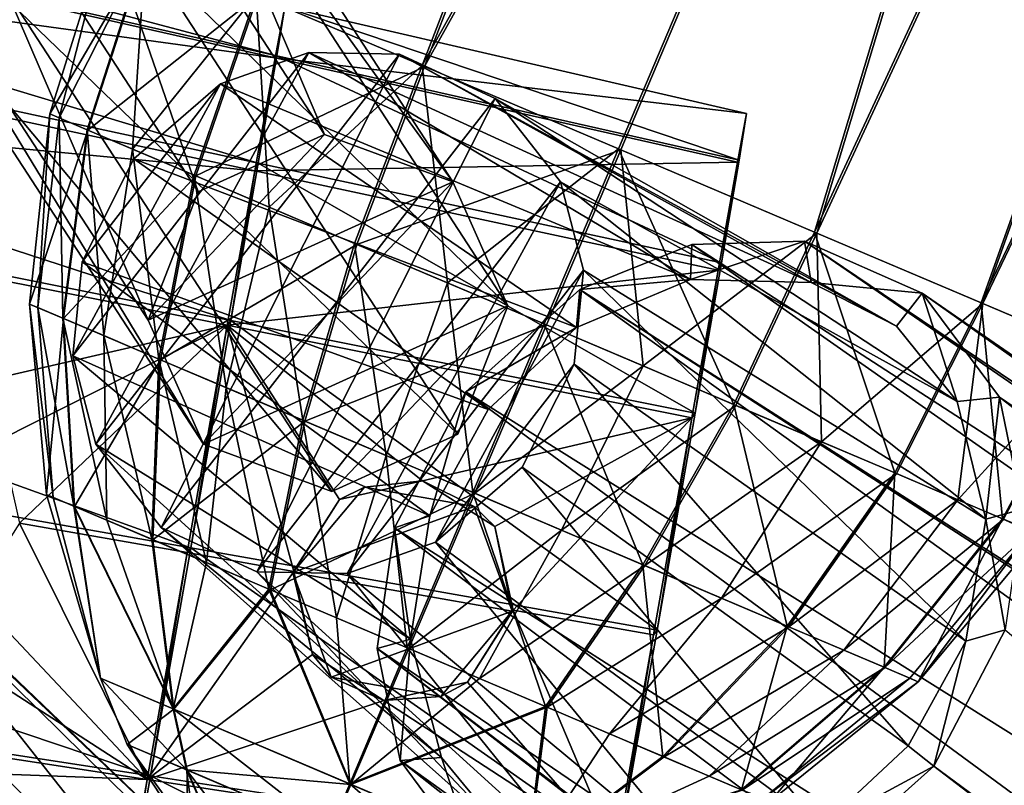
# Model space of a CAD drawing. Header units: metres. Extents: x 0 to 903, y -903 to 0.
# Tile 45 of 234: x 129 to 165, y -222 to -194. Entities that reach past the tile are written whole.
import ezdxf

# ---------------------------------------------------------------- set-up
doc = ezdxf.new("R2010")
doc.units = ezdxf.units.M

msp = doc.modelspace()

# ---------------------------------------------------------------- linework, layer by layer
at = {"layer": 'top'}
for points in [[(120.726181, -209.920883, 659.612854), (87.930153, -231.813843, 660.471436), (152.154388, -240.85585, 658.789612)], [(120.726181, -209.920883, 659.612854), (138.539627, -226.893631, 627.73877), (122.946396, -211.961044, 627.73877)], [(120.726181, -209.920883, 659.612854), (152.154388, -240.85585, 658.789612), (138.539627, -226.893631, 627.73877)], [(122.128288, -214.818054, 597.915833), (122.946396, -211.961044, 627.73877), (136.648972, -229.287674, 598.379517)], [(122.946396, -211.961044, 627.73877), (138.539627, -226.893631, 627.73877), (136.648972, -229.287674, 598.379517)], [(121.027908, -218.923294, 568.250854), (122.128288, -214.818054, 597.915833), (134.503464, -232.747971, 569.148621)], [(122.128288, -214.818054, 597.915833), (136.648972, -229.287674, 598.379517), (134.503464, -232.747971, 569.148621)], [(132.335861, -237.257553, 540.084961), (119.922714, -224.260864, 538.794067), (121.027908, -218.923294, 568.250854)], [(134.503464, -232.747971, 569.148621), (132.335861, -237.257553, 540.084961), (121.027908, -218.923294, 568.250854)]]:
    msp.add_3dface(points, dxfattribs=at)
at = {"layer": 'top0123413'}
for points in [[(599.026855, -599.023621, 106.499786), (74.938576, -244.304413, 117.34655), (244.305359, -74.93528, 117.346581)], [(74.938576, -244.304413, 117.34655), (75.496498, -229.329498, 117.524498), (244.305359, -74.93528, 117.346581)], [(244.305359, -74.93528, 117.346581), (75.496498, -229.329498, 117.524498), (229.33046, -75.495567, 117.524498)], [(75.496498, -229.329498, 117.524498), (213.60553, -77.537285, 117.693382), (229.33046, -75.495567, 117.524498)], [(229.476379, -77.234627, 120.501686), (76.680428, -244.304428, 120.325508), (244.305359, -76.679497, 120.325508)], [(76.680428, -244.304428, 120.325508), (592.962036, -609.72644, 109.443001), (244.305359, -76.679497, 120.325508)], [(77.234871, -229.483627, 120.501595), (76.680428, -244.304428, 120.325508), (229.476379, -77.234627, 120.501686)], [(79.254448, -213.927536, 120.668671), (77.234871, -229.483627, 120.501595), (229.476379, -77.234627, 120.501686)], [(229.476379, -77.234627, 120.501686), (213.92392, -79.254364, 120.668716), (79.254448, -213.927536, 120.668671)], [(75.496498, -229.329498, 117.524498), (77.538223, -213.604507, 117.693382), (213.60553, -77.537285, 117.693382)], [(77.538223, -213.604507, 117.693382), (197.676346, -81.181343, 117.845009), (213.60553, -77.537285, 117.693382)], [(213.92392, -79.254364, 120.668716), (82.865562, -198.143082, 120.818924), (79.254448, -213.927536, 120.668671)], [(213.92392, -79.254364, 120.668716), (198.150421, -82.862846, 120.818863), (82.865562, -198.143082, 120.818924)], [(77.538223, -213.604507, 117.693382), (81.182274, -197.6754, 117.845009), (197.676346, -81.181343, 117.845009)], [(81.182274, -197.6754, 117.845009), (181.883881, -86.467819, 117.974686), (197.676346, -81.181343, 117.845009)], [(198.150421, -82.862846, 120.818863), (182.520538, -88.095657, 120.947189), (82.865562, -198.143082, 120.818924)], [(81.182274, -197.6754, 117.845009), (86.46875, -181.88295, 117.974686), (181.883881, -86.467819, 117.974686)], [(82.865562, -198.143082, 120.818924), (182.520538, -88.095657, 120.947189), (88.099136, -182.513092, 120.947243)]]:
    msp.add_3dface(points, dxfattribs=at)
at = {"layer": 'top0123416'}
for points in [[(128.910568, -181.049103, 1682.704224), (124.382149, -183.103638, 1682.859497), (135.582916, -200.307083, 1781.898315)], [(133.516434, -182.74408, 1681.888916), (128.910568, -181.049103, 1682.704224), (140.111343, -198.252548, 1781.743042)], [(140.111343, -198.252548, 1781.743042), (128.910568, -181.049103, 1682.704224), (135.582916, -200.307083, 1781.898315)], [(135.50145, -187.195602, 1680.891235), (133.516434, -182.74408, 1681.888916), (144.717209, -199.94754, 1780.927734)], [(144.717209, -199.94754, 1780.927734), (133.516434, -182.74408, 1681.888916), (140.111343, -198.252548, 1781.743042)], [(122.584114, -187.704056, 1682.263794), (133.784882, -204.907516, 1781.30249), (124.382149, -183.103638, 1682.859497)], [(133.784882, -204.907516, 1781.30249), (135.582916, -200.307083, 1781.898315), (124.382149, -183.103638, 1682.859497)], [(133.7034, -191.795044, 1680.295654), (135.50145, -187.195602, 1680.891235), (146.702225, -204.399063, 1779.929932)], [(146.702225, -204.399063, 1779.929932), (135.50145, -187.195602, 1680.891235), (144.717209, -199.94754, 1780.927734)], [(124.569832, -192.155258, 1681.265991), (135.770599, -209.358719, 1780.30481), (122.584114, -187.704056, 1682.263794)], [(135.770599, -209.358719, 1780.30481), (133.784882, -204.907516, 1781.30249), (122.584114, -187.704056, 1682.263794)], [(133.7034, -191.795044, 1680.295654), (144.904175, -208.998505, 1779.334351), (129.17598, -193.849533, 1680.450806)], [(144.904175, -208.998505, 1779.334351), (133.7034, -191.795044, 1680.295654), (146.702225, -204.399063, 1779.929932)], [(129.17598, -193.849533, 1680.450806), (140.376755, -211.052994, 1779.489502), (124.569832, -192.155258, 1681.265991)], [(140.376755, -211.052994, 1779.489502), (135.770599, -209.358719, 1780.30481), (124.569832, -192.155258, 1681.265991)], [(144.904175, -208.998505, 1779.334351), (140.376755, -211.052994, 1779.489502), (129.17598, -193.849533, 1680.450806)], [(144.717209, -199.94754, 1780.927734), (140.111343, -198.252548, 1781.743042), (133.784882, -204.907516, 1781.30249)], [(140.111343, -198.252548, 1781.743042), (135.582916, -200.307083, 1781.898315), (133.784882, -204.907516, 1781.30249)], [(144.717209, -199.94754, 1780.927734), (133.784882, -204.907516, 1781.30249), (135.770599, -209.358719, 1780.30481)], [(146.702225, -204.399063, 1779.929932), (144.717209, -199.94754, 1780.927734), (135.770599, -209.358719, 1780.30481)], [(146.702225, -204.399063, 1779.929932), (135.770599, -209.358719, 1780.30481), (140.376755, -211.052994, 1779.489502)], [(144.904175, -208.998505, 1779.334351), (146.702225, -204.399063, 1779.929932), (140.376755, -211.052994, 1779.489502)]]:
    msp.add_3dface(points, dxfattribs=at)
at = {"layer": 'top0123421'}
for points in [[(131.898453, -209.361603, 1782.437988), (131.075302, -206.187836, 1783.569092), (139.549896, -195.305527, 1783.314331)], [(139.549896, -195.305527, 1783.314331), (131.075302, -206.187836, 1783.569092), (136.383743, -196.433853, 1784.177612)], [(142.805618, -195.36084, 1782.108765), (131.898453, -209.361603, 1782.437988), (139.549896, -195.305527, 1783.314331)], [(134.250168, -212.345551, 1780.797363), (131.898453, -209.361603, 1782.437988), (142.805618, -195.36084, 1782.108765)], [(146.236923, -196.960037, 1780.435303), (134.250168, -212.345551, 1780.797363), (142.805618, -195.36084, 1782.108765)], [(139.549896, -195.305527, 1783.314331), (136.383743, -196.433853, 1784.177612), (153.250931, -203.454605, 1821.609863)], [(142.805618, -195.36084, 1782.108765), (139.549896, -195.305527, 1783.314331), (157.592468, -203.559357, 1819.19104)], [(139.549896, -195.305527, 1783.314331), (153.250931, -203.454605, 1821.609863), (157.592468, -203.559357, 1819.19104)], [(146.236923, -196.960037, 1780.435303), (142.805618, -195.36084, 1782.108765), (160.656601, -205.122177, 1816.883911)], [(142.805618, -195.36084, 1782.108765), (157.592468, -203.559357, 1819.19104), (160.656601, -205.122177, 1816.883911)], [(131.075302, -206.187836, 1783.569092), (131.413025, -202.814423, 1784.327637), (136.383743, -196.433853, 1784.177612)], [(136.383743, -196.433853, 1784.177612), (131.413025, -202.814423, 1784.327637), (133.270584, -199.12645, 1784.612427)], [(136.383743, -196.433853, 1784.177612), (133.270584, -199.12645, 1784.612427), (149.161514, -205.168976, 1823.157715)], [(136.383743, -196.433853, 1784.177612), (149.161514, -205.168976, 1823.157715), (153.250931, -203.454605, 1821.609863)], [(137.680832, -213.944611, 1779.124146), (134.250168, -212.345551, 1780.797363), (146.236923, -196.960037, 1780.435303)], [(148.588913, -199.94458, 1778.794312), (137.680832, -213.944611, 1779.124146), (146.236923, -196.960037, 1780.435303)], [(160.656601, -205.122177, 1816.883911), (162.829758, -207.832947, 1814.601929), (146.236923, -196.960037, 1780.435303)], [(162.829758, -207.832947, 1814.601929), (148.588913, -199.94458, 1778.794312), (146.236923, -196.960037, 1780.435303)], [(133.270584, -199.12645, 1784.612427), (131.413025, -202.814423, 1784.327637), (145.986465, -208.11348, 1823.709351)], [(133.270584, -199.12645, 1784.612427), (145.986465, -208.11348, 1823.709351), (149.161514, -205.168976, 1823.157715)], [(140.932892, -214.000778, 1777.919678), (137.680832, -213.944611, 1779.124146), (148.588913, -199.94458, 1778.794312)], [(149.412109, -203.122147, 1777.662231), (140.932892, -214.000778, 1777.919678), (148.588913, -199.94458, 1778.794312)], [(162.829758, -207.832947, 1814.601929), (163.865753, -212.053711, 1812.333984), (148.588913, -199.94458, 1778.794312)], [(163.865753, -212.053711, 1812.333984), (149.412109, -203.122147, 1777.662231), (148.588913, -199.94458, 1778.794312)], [(149.283676, -203.814804, 1823.636597), (220.317657, -249.192581, 1945.643433), (153.300735, -202.193192, 1822.090942)], [(153.300735, -202.193192, 1822.090942), (153.250931, -203.454605, 1821.609863), (149.283676, -203.814804, 1823.636597)], [(153.300735, -202.193192, 1822.090942), (157.351822, -202.073257, 1819.921631), (153.250931, -203.454605, 1821.609863)], [(157.351822, -202.073257, 1819.921631), (157.592468, -203.559357, 1819.19104), (153.250931, -203.454605, 1821.609863)], [(153.300735, -202.193192, 1822.090942), (225.538849, -248.94426, 1941.970581), (157.351822, -202.073257, 1819.921631)], [(220.317657, -249.192581, 1945.643433), (225.538849, -248.94426, 1941.970581), (153.300735, -202.193192, 1822.090942)], [(225.538849, -248.94426, 1941.970581), (229.27507, -250.602432, 1937.716309), (157.351822, -202.073257, 1819.921631)], [(157.351822, -202.073257, 1819.921631), (229.27507, -250.602432, 1937.716309), (161.578476, -203.939224, 1816.855957)], [(157.351822, -202.073257, 1819.921631), (161.578476, -203.939224, 1816.855957), (157.592468, -203.559357, 1819.19104)], [(131.413025, -202.814423, 1784.327637), (131.075302, -206.187836, 1783.569092), (143.897308, -211.926361, 1823.316528)], [(131.413025, -202.814423, 1784.327637), (143.897308, -211.926361, 1823.316528), (145.986465, -208.11348, 1823.709351)], [(144.102737, -212.87207, 1777.055176), (140.932892, -214.000778, 1777.919678), (149.412109, -203.122147, 1777.662231)], [(149.073883, -206.491837, 1776.904907), (144.102737, -212.87207, 1777.055176), (149.412109, -203.122147, 1777.662231)], [(163.144684, -216.427505, 1810.966309), (149.073883, -206.491837, 1776.904907), (149.412109, -203.122147, 1777.662231)], [(163.865753, -212.053711, 1812.333984), (163.144684, -216.427505, 1810.966309), (149.412109, -203.122147, 1777.662231)], [(153.250931, -203.454605, 1821.609863), (149.161514, -205.168976, 1823.157715), (149.283676, -203.814804, 1823.636597)], [(161.578476, -203.939224, 1816.855957), (160.656601, -205.122177, 1816.883911), (157.592468, -203.559357, 1819.19104)], [(217.294296, -252.664078, 1951.23999), (149.283676, -203.814804, 1823.636597), (145.190781, -207.476639, 1824.401489)], [(149.283676, -203.814804, 1823.636597), (149.161514, -205.168976, 1823.157715), (145.190781, -207.476639, 1824.401489)], [(217.294296, -252.664078, 1951.23999), (219.87558, -249.311234, 1945.881104), (149.283676, -203.814804, 1823.636597)], [(219.87558, -249.311234, 1945.881104), (220.317657, -249.192581, 1945.643433), (149.283676, -203.814804, 1823.636597)], [(160.656601, -205.122177, 1816.883911), (161.578476, -203.939224, 1816.855957), (162.829758, -207.832947, 1814.601929)], [(229.27507, -250.602432, 1937.716309), (231.295456, -253.319458, 1933.672607), (161.578476, -203.939224, 1816.855957)], [(161.578476, -203.939224, 1816.855957), (231.295456, -253.319458, 1933.672607), (164.351929, -207.670624, 1813.834106)], [(161.578476, -203.939224, 1816.855957), (164.351929, -207.670624, 1813.834106), (162.829758, -207.832947, 1814.601929)], [(149.161514, -205.168976, 1823.157715), (145.986465, -208.11348, 1823.709351), (145.190781, -207.476639, 1824.401489)], [(131.075302, -206.187836, 1783.569092), (143.201843, -216.353882, 1821.913208), (143.897308, -211.926361, 1823.316528)], [(131.075302, -206.187836, 1783.569092), (131.898453, -209.361603, 1782.437988), (143.201843, -216.353882, 1821.913208)], [(149.073883, -206.491837, 1776.904907), (147.216217, -210.17952, 1776.620239), (144.102737, -212.87207, 1777.055176)], [(161.076843, -220.179153, 1810.586426), (147.216217, -210.17952, 1776.620239), (149.073883, -206.491837, 1776.904907)], [(163.144684, -216.427505, 1810.966309), (161.076843, -220.179153, 1810.586426), (149.073883, -206.491837, 1776.904907)], [(145.190781, -207.476639, 1824.401489), (142.625961, -212.360245, 1823.837646), (213.410187, -257.582336, 1953.719116)], [(142.625961, -212.360245, 1823.837646), (145.190781, -207.476639, 1824.401489), (143.897308, -211.926361, 1823.316528)], [(145.190781, -207.476639, 1824.401489), (145.986465, -208.11348, 1823.709351), (143.897308, -211.926361, 1823.316528)], [(213.410187, -257.582336, 1953.719116), (217.294296, -252.664078, 1951.23999), (145.190781, -207.476639, 1824.401489)], [(162.829758, -207.832947, 1814.601929), (164.351929, -207.670624, 1813.834106), (163.865753, -212.053711, 1812.333984)], [(164.351929, -207.670624, 1813.834106), (165.177902, -211.695007, 1811.760254), (163.865753, -212.053711, 1812.333984)], [(231.295456, -253.319458, 1933.672607), (234.49585, -261.9617, 1932.623291), (164.351929, -207.670624, 1813.834106)], [(164.351929, -207.670624, 1813.834106), (234.49585, -261.9617, 1932.623291), (165.177902, -211.695007, 1811.760254)], [(131.898453, -209.361603, 1782.437988), (144.311035, -220.605896, 1819.592529), (143.201843, -216.353882, 1821.913208)], [(131.898453, -209.361603, 1782.437988), (134.250168, -212.345551, 1780.797363), (144.311035, -220.605896, 1819.592529)], [(157.95517, -223.088028, 1811.123169), (144.102737, -212.87207, 1777.055176), (147.216217, -210.17952, 1776.620239)], [(161.076843, -220.179153, 1810.586426), (157.95517, -223.088028, 1811.123169), (147.216217, -210.17952, 1776.620239)], [(163.865753, -212.053711, 1812.333984), (165.177902, -211.695007, 1811.760254), (164.55397, -216.025116, 1810.356934)], [(143.201843, -216.353882, 1821.913208), (142.625961, -212.360245, 1823.837646), (143.897308, -211.926361, 1823.316528)], [(163.865753, -212.053711, 1812.333984), (164.55397, -216.025116, 1810.356934), (163.144684, -216.427505, 1810.966309)], [(146.523529, -223.262573, 1817.310791), (134.250168, -212.345551, 1780.797363), (137.680832, -213.944611, 1779.124146)], [(134.250168, -212.345551, 1780.797363), (146.523529, -223.262573, 1817.310791), (144.311035, -220.605896, 1819.592529)], [(142.625961, -212.360245, 1823.837646), (142.00235, -216.695145, 1822.432251), (209.537292, -262.620544, 1951.474365)], [(142.00235, -216.695145, 1822.432251), (142.625961, -212.360245, 1823.837646), (143.201843, -216.353882, 1821.913208)], [(142.625961, -212.360245, 1823.837646), (209.537292, -262.620544, 1951.474365), (213.410187, -257.582336, 1953.719116)], [(153.923279, -224.814301, 1812.634766), (140.932892, -214.000778, 1777.919678), (144.102737, -212.87207, 1777.055176)], [(157.95517, -223.088028, 1811.123169), (153.923279, -224.814301, 1812.634766), (144.102737, -212.87207, 1777.055176)], [(149.630402, -224.773834, 1815.001099), (137.680832, -213.944611, 1779.124146), (140.932892, -214.000778, 1777.919678)], [(149.630402, -224.773834, 1815.001099), (146.523529, -223.262573, 1817.310791), (137.680832, -213.944611, 1779.124146)], [(153.923279, -224.814301, 1812.634766), (149.630402, -224.773834, 1815.001099), (140.932892, -214.000778, 1777.919678)], [(142.82843, -220.714661, 1820.360352), (142.00235, -216.695145, 1822.432251), (143.201843, -216.353882, 1821.913208)], [(142.82843, -220.714661, 1820.360352), (143.201843, -216.353882, 1821.913208), (144.311035, -220.605896, 1819.592529)], [(164.55397, -216.025116, 1810.356934), (231.484726, -272.170868, 1932.188232), (161.989349, -220.908112, 1809.793213)], [(164.55397, -216.025116, 1810.356934), (161.989349, -220.908112, 1809.793213), (163.144684, -216.427505, 1810.966309)], [(142.00235, -216.695145, 1822.432251), (206.797089, -266.098022, 1946.276245), (209.537292, -262.620544, 1951.474365)], [(206.797089, -266.098022, 1946.276245), (142.00235, -216.695145, 1822.432251), (206.784882, -266.562469, 1946.052246)], [(142.00235, -216.695145, 1822.432251), (142.82843, -220.714661, 1820.360352), (206.784882, -266.562469, 1946.052246)], [(163.144684, -216.427505, 1810.966309), (161.989349, -220.908112, 1809.793213), (161.076843, -220.179153, 1810.586426)], [(161.989349, -220.908112, 1809.793213), (157.95517, -223.088028, 1811.123169), (161.076843, -220.179153, 1810.586426)], [(145.601959, -224.445755, 1817.338501), (142.82843, -220.714661, 1820.360352), (144.311035, -220.605896, 1819.592529)], [(145.601959, -224.445755, 1817.338501), (144.311035, -220.605896, 1819.592529), (146.523529, -223.262573, 1817.310791)], [(206.784882, -266.562469, 1946.052246), (142.82843, -220.714661, 1820.360352), (207.738678, -271.791534, 1942.508301)], [(142.82843, -220.714661, 1820.360352), (145.601959, -224.445755, 1817.338501), (207.738678, -271.791534, 1942.508301)], [(157.897018, -224.569611, 1810.557983), (161.989349, -220.908112, 1809.793213), (230.418243, -273.192383, 1932.031006)], [(161.989349, -220.908112, 1809.793213), (157.897018, -224.569611, 1810.557983), (157.95517, -223.088028, 1811.123169)], [(230.418243, -273.192383, 1932.031006), (161.989349, -220.908112, 1809.793213), (231.484726, -272.170868, 1932.188232)]]:
    msp.add_3dface(points, dxfattribs=at)
at = {"layer": 'top0123427'}
for points in [[(137.660889, -193.238892, 1784.518921), (169.01384, -129.956253, 1781.330688), (143.623993, -195.770035, 1780.167969)], [(137.723145, -193.26532, 1812.802979), (143.705307, -195.80455, 1817.122925), (169.090027, -129.988586, 1815.971558)], [(169.01384, -129.956253, 1781.330688), (178.212982, -133.860992, 1778.627319), (143.623993, -195.770035, 1780.167969)], [(143.705307, -195.80455, 1817.122925), (178.300964, -133.898331, 1818.627197), (169.090027, -129.988586, 1815.971558)], [(143.623993, -195.770035, 1780.167969), (178.212982, -133.860992, 1778.627319), (150.665878, -198.759079, 1778.627319)], [(143.705307, -195.80455, 1817.122925), (150.75386, -198.796432, 1818.627075), (178.300964, -133.898331, 1818.627197)], [(178.212982, -133.860992, 1778.627319), (157.714447, -201.750961, 1780.13147), (150.665878, -198.759079, 1778.627319)], [(150.75386, -198.796432, 1818.627075), (157.795715, -201.785461, 1817.086426), (178.300964, -133.898331, 1818.627197)], [(178.212982, -133.860992, 1778.627319), (187.423935, -137.770721, 1781.282837), (157.714447, -201.750961, 1780.13147)], [(178.300964, -133.898331, 1818.627197), (157.795715, -201.785461, 1817.086426), (187.500122, -137.80307, 1815.923828)], [(187.423935, -137.770721, 1781.282837), (163.696625, -204.290207, 1784.451416), (157.714447, -201.750961, 1780.13147)], [(157.795715, -201.785461, 1817.086426), (163.758835, -204.316605, 1812.735474), (187.500122, -137.80307, 1815.923828)], [(187.423935, -137.770721, 1781.282837), (194.178589, -140.637863, 1788.585815), (163.696625, -204.290207, 1784.451416)], [(187.500122, -137.80307, 1815.923828), (163.758835, -204.316605, 1812.735474), (194.22258, -140.65654, 1808.585815)], [(194.178589, -140.637863, 1788.585815), (167.701691, -205.990234, 1790.929443), (163.696625, -204.290207, 1784.451416)], [(163.758835, -204.316605, 1812.735474), (167.735352, -206.004517, 1806.236694), (194.22258, -140.65654, 1808.585815)], [(132.299774, -190.963272, 1798.675049), (130.2509, -197.511322, 1798.67334), (133.718124, -191.565308, 1806.324951)], [(130.2509, -197.511322, 1798.67334), (132.299774, -190.963272, 1798.675049), (130.584473, -197.653, 1794.901978)], [(132.299774, -190.963272, 1798.675049), (133.684326, -191.550964, 1791.0177), (130.584473, -197.653, 1794.901978)], [(130.2509, -197.511322, 1798.67334), (131.621536, -198.093201, 1806.066162), (133.718124, -191.565308, 1806.324951)], [(130.584473, -197.653, 1794.901978), (133.684326, -191.550964, 1791.0177), (131.588882, -198.079346, 1791.27356)], [(133.684326, -191.550964, 1791.0177), (133.225601, -198.774078, 1787.927856), (131.588882, -198.079346, 1791.27356)], [(133.718124, -191.565308, 1806.324951), (131.621536, -198.093201, 1806.066162), (137.723145, -193.26532, 1812.802979)], [(133.684326, -191.550964, 1791.0177), (137.660889, -193.238892, 1784.518921), (133.225601, -198.774078, 1787.927856)], [(131.621536, -198.093201, 1806.066162), (135.491898, -199.736038, 1812.326416), (137.723145, -193.26532, 1812.802979)], [(137.660889, -193.238892, 1784.518921), (135.431717, -199.710495, 1784.993286), (133.225601, -198.774078, 1787.927856)], [(135.431717, -199.710495, 1784.993286), (137.660889, -193.238892, 1784.518921), (138.122406, -200.852615, 1782.582764)], [(137.723145, -193.26532, 1812.802979), (135.491898, -199.736038, 1812.326416), (143.705307, -195.80455, 1817.122925)], [(137.660889, -193.238892, 1784.518921), (143.623993, -195.770035, 1780.167969), (138.122406, -200.852615, 1782.582764)], [(135.491898, -199.736038, 1812.326416), (141.272903, -202.189896, 1816.501099), (143.705307, -195.80455, 1817.122925)], [(138.122406, -200.852615, 1782.582764), (143.623993, -195.770035, 1780.167969), (141.194321, -202.15654, 1780.788696)], [(143.623993, -195.770035, 1780.167969), (144.529373, -203.572159, 1779.680176), (141.194321, -202.15654, 1780.788696)], [(143.705307, -195.80455, 1817.122925), (141.272903, -202.189896, 1816.501099), (150.75386, -198.796432, 1818.627075)], [(143.623993, -195.770035, 1780.167969), (150.665878, -198.759079, 1778.627319), (144.529373, -203.572159, 1779.680176)], [(130.2509, -197.511322, 1798.67334), (129.518845, -204.33345, 1798.668579), (131.621536, -198.093201, 1806.066162)], [(129.518845, -204.33345, 1798.668579), (130.2509, -197.511322, 1798.67334), (129.818054, -204.460449, 1795.285767)], [(130.2509, -197.511322, 1798.67334), (130.584473, -197.653, 1794.901978), (129.818054, -204.460449, 1795.285767)], [(129.818054, -204.460449, 1795.285767), (130.584473, -197.653, 1794.901978), (130.718964, -204.842865, 1792.031372)], [(130.584473, -197.653, 1794.901978), (131.588882, -198.079346, 1791.27356), (130.718964, -204.842865, 1792.031372)], [(129.518845, -204.33345, 1798.668579), (130.748245, -204.85527, 1805.299561), (131.621536, -198.093201, 1806.066162)], [(130.718964, -204.842865, 1792.031372), (131.588882, -198.079346, 1791.27356), (132.187027, -205.466003, 1789.030396)], [(131.621536, -198.093201, 1806.066162), (130.748245, -204.85527, 1805.299561), (135.491898, -199.736038, 1812.326416)], [(131.588882, -198.079346, 1791.27356), (133.225601, -198.774078, 1787.927856), (132.187027, -205.466003, 1789.030396)], [(133.225601, -198.774078, 1787.927856), (134.165787, -206.305923, 1786.398315), (132.187027, -205.466003, 1789.030396)], [(133.225601, -198.774078, 1787.927856), (135.431717, -199.710495, 1784.993286), (134.165787, -206.305923, 1786.398315)], [(141.272903, -202.189896, 1816.501099), (148.084457, -205.081177, 1817.95459), (150.75386, -198.796432, 1818.627075)], [(144.529373, -203.572159, 1779.680176), (150.665878, -198.759079, 1778.627319), (147.999405, -205.045074, 1779.299805)], [(147.999405, -205.045074, 1779.299805), (150.665878, -198.759079, 1778.627319), (154.810959, -207.936356, 1780.753418)], [(150.75386, -198.796432, 1818.627075), (148.084457, -205.081177, 1817.95459), (151.554489, -206.554092, 1817.574219)], [(150.665878, -198.759079, 1778.627319), (157.714447, -201.750961, 1780.13147), (154.810959, -207.936356, 1780.753418)], [(157.795715, -201.785461, 1817.086426), (150.75386, -198.796432, 1818.627075), (151.554489, -206.554092, 1817.574219)], [(130.748245, -204.85527, 1805.299561), (134.219772, -206.328827, 1810.914673), (135.491898, -199.736038, 1812.326416)], [(135.431717, -199.710495, 1784.993286), (136.579208, -207.330338, 1784.236084), (134.165787, -206.305923, 1786.398315)], [(135.491898, -199.736038, 1812.326416), (134.219772, -206.328827, 1810.914673), (141.272903, -202.189896, 1816.501099)], [(135.431717, -199.710495, 1784.993286), (138.122406, -200.852615, 1782.582764), (136.579208, -207.330338, 1784.236084)], [(138.122406, -200.852615, 1782.582764), (139.334549, -208.499893, 1782.626953), (136.579208, -207.330338, 1784.236084)], [(141.194321, -202.15654, 1780.788696), (139.334549, -208.499893, 1782.626953), (138.122406, -200.852615, 1782.582764)], [(157.795715, -201.785461, 1817.086426), (151.554489, -206.554092, 1817.574219), (154.889526, -207.969696, 1816.465698)], [(154.810959, -207.936356, 1780.753418), (157.714447, -201.750961, 1780.13147), (160.59201, -210.390213, 1784.927979)], [(157.961441, -209.273636, 1814.671631), (157.795715, -201.785461, 1817.086426), (154.889526, -207.969696, 1816.465698)], [(157.714447, -201.750961, 1780.13147), (163.696625, -204.290207, 1784.451416), (160.59201, -210.390213, 1784.927979)], [(163.758835, -204.316605, 1812.735474), (157.795715, -201.785461, 1817.086426), (157.961441, -209.273636, 1814.671631)], [(134.219772, -206.328827, 1810.914673), (139.405045, -208.529816, 1814.65918), (141.272903, -202.189896, 1816.501099)], [(141.194321, -202.15654, 1780.788696), (142.325928, -209.769623, 1781.63269), (139.334549, -208.499893, 1782.626953)], [(141.272903, -202.189896, 1816.501099), (139.405045, -208.529816, 1814.65918), (148.084457, -205.081177, 1817.95459)], [(141.194321, -202.15654, 1780.788696), (144.529373, -203.572159, 1779.680176), (142.325928, -209.769623, 1781.63269)], [(142.325928, -209.769623, 1781.63269), (144.529373, -203.572159, 1779.680176), (145.438385, -211.090759, 1781.291504)], [(145.438385, -211.090759, 1781.291504), (144.529373, -203.572159, 1779.680176), (147.999405, -205.045074, 1779.299805)], [(129.518845, -204.33345, 1798.668579), (130.131805, -211.167297, 1798.660889), (130.748245, -204.85527, 1805.299561)], [(130.131805, -211.167297, 1798.660889), (129.518845, -204.33345, 1798.668579), (130.375168, -211.270508, 1795.90918)], [(129.518845, -204.33345, 1798.668579), (129.818054, -204.460449, 1795.285767), (130.375168, -211.270508, 1795.90918)], [(160.65213, -210.415741, 1812.261108), (163.758835, -204.316605, 1812.735474), (157.961441, -209.273636, 1814.671631)], [(160.59201, -210.390213, 1784.927979), (163.696625, -204.290207, 1784.451416), (164.462402, -212.033081, 1791.188232)], [(163.758835, -204.316605, 1812.735474), (160.65213, -210.415741, 1812.261108), (162.858231, -211.352158, 1809.326538)], [(167.735352, -206.004517, 1806.236694), (163.758835, -204.316605, 1812.735474), (162.858231, -211.352158, 1809.326538)], [(163.696625, -204.290207, 1784.451416), (167.701691, -205.990234, 1790.929443), (164.462402, -212.033081, 1791.188232)], [(130.375168, -211.270508, 1795.90918), (129.818054, -204.460449, 1795.285767), (131.108002, -211.581573, 1793.261963)], [(129.818054, -204.460449, 1795.285767), (130.718964, -204.842865, 1792.031372), (131.108002, -211.581573, 1793.261963)], [(130.131805, -211.167297, 1798.660889), (131.131805, -211.591675, 1804.054688), (130.748245, -204.85527, 1805.299561)], [(131.108002, -211.581573, 1793.261963), (130.718964, -204.842865, 1792.031372), (132.302155, -212.088455, 1790.820923)], [(130.718964, -204.842865, 1792.031372), (132.187027, -205.466003, 1789.030396), (132.302155, -212.088455, 1790.820923)], [(130.748245, -204.85527, 1805.299561), (131.131805, -211.591675, 1804.054688), (134.219772, -206.328827, 1810.914673)], [(151.548004, -213.684097, 1782.595215), (145.438385, -211.090759, 1781.291504), (147.999405, -205.045074, 1779.299805)], [(154.810959, -207.936356, 1780.753418), (151.548004, -213.684097, 1782.595215), (147.999405, -205.045074, 1779.299805)], [(139.405045, -208.529816, 1814.65918), (145.514664, -211.123138, 1815.962891), (148.084457, -205.081177, 1817.95459)], [(148.084457, -205.081177, 1817.95459), (145.514664, -211.123138, 1815.962891), (151.554489, -206.554092, 1817.574219)], [(132.187027, -205.466003, 1789.030396), (134.165787, -206.305923, 1786.398315), (133.911743, -212.771683, 1788.67981)], [(132.302155, -212.088455, 1790.820923), (132.187027, -205.466003, 1789.030396), (133.911743, -212.771683, 1788.67981)], [(162.858231, -211.352158, 1809.326538), (164.494934, -212.04689, 1805.980835), (167.735352, -206.004517, 1806.236694)], [(164.462402, -212.033081, 1791.188232), (167.701691, -205.990234, 1790.929443), (165.8116, -212.644958, 1798.581055)], [(164.494934, -212.04689, 1805.980835), (165.499374, -212.473236, 1802.352539), (167.735352, -206.004517, 1806.236694)], [(131.131805, -211.591675, 1804.054688), (133.955658, -212.790314, 1808.622192), (134.219772, -206.328827, 1810.914673)], [(134.165787, -206.305923, 1786.398315), (135.874893, -213.604965, 1786.921021), (133.911743, -212.771683, 1788.67981)], [(134.219772, -206.328827, 1810.914673), (133.955658, -212.790314, 1808.622192), (139.405045, -208.529816, 1814.65918)], [(134.165787, -206.305923, 1786.398315), (136.579208, -207.330338, 1784.236084), (135.874893, -213.604965, 1786.921021)], [(151.554489, -206.554092, 1817.574219), (145.514664, -211.123138, 1815.962891), (148.627106, -212.444275, 1815.621704)], [(154.889526, -207.969696, 1816.465698), (151.554489, -206.554092, 1817.574219), (148.627106, -212.444275, 1815.621704)], [(136.579208, -207.330338, 1784.236084), (138.116165, -214.55632, 1785.612183), (135.874893, -213.604965, 1786.921021)], [(136.579208, -207.330338, 1784.236084), (139.334549, -208.499893, 1782.626953), (138.116165, -214.55632, 1785.612183)], [(154.889526, -207.969696, 1816.465698), (148.627106, -212.444275, 1815.621704), (151.618484, -213.714005, 1814.627441)], [(156.733307, -215.885086, 1786.339722), (151.548004, -213.684097, 1782.595215), (154.810959, -207.936356, 1780.753418)], [(154.889526, -207.969696, 1816.465698), (151.618484, -213.714005, 1814.627441), (157.961441, -209.273636, 1814.671631)], [(160.59201, -210.390213, 1784.927979), (156.733307, -215.885086, 1786.339722), (154.810959, -207.936356, 1780.753418)], [(133.955658, -212.790314, 1808.622192), (138.173508, -214.580658, 1811.668091), (139.405045, -208.529816, 1814.65918)], [(139.334549, -208.499893, 1782.626953), (140.549438, -215.589157, 1784.803345), (138.116165, -214.55632, 1785.612183)], [(139.405045, -208.529816, 1814.65918), (138.173508, -214.580658, 1811.668091), (145.514664, -211.123138, 1815.962891)], [(142.325928, -209.769623, 1781.63269), (140.549438, -215.589157, 1784.803345), (139.334549, -208.499893, 1782.626953)], [(157.961441, -209.273636, 1814.671631), (151.618484, -213.714005, 1814.627441), (154.373825, -214.88356, 1813.018311)], [(160.65213, -210.415741, 1812.261108), (157.961441, -209.273636, 1814.671631), (154.373825, -214.88356, 1813.018311)], [(140.549438, -215.589157, 1784.803345), (142.325928, -209.769623, 1781.63269), (143.081207, -216.663803, 1784.525879)], [(143.081207, -216.663803, 1784.525879), (142.325928, -209.769623, 1781.63269), (145.438385, -211.090759, 1781.291504)], [(160.65213, -210.415741, 1812.261108), (154.373825, -214.88356, 1813.018311), (156.787247, -215.90799, 1810.856079)], [(160.204865, -217.358658, 1791.954834), (156.733307, -215.885086, 1786.339722), (160.59201, -210.390213, 1784.927979)], [(162.858231, -211.352158, 1809.326538), (160.65213, -210.415741, 1812.261108), (156.787247, -215.90799, 1810.856079)], [(164.462402, -212.033081, 1791.188232), (160.204865, -217.358658, 1791.954834), (160.59201, -210.390213, 1784.927979)], [(130.131805, -211.167297, 1798.660889), (132.066147, -217.750076, 1798.650513), (131.131805, -211.591675, 1804.054688)], [(130.131805, -211.167297, 1798.660889), (130.375168, -211.270508, 1795.90918), (132.066147, -217.750076, 1798.650513)], [(130.375168, -211.270508, 1795.90918), (131.108002, -211.581573, 1793.261963), (132.066147, -217.750076, 1798.650513)], [(138.173508, -214.580658, 1811.668091), (143.14325, -216.690155, 1812.728516), (145.514664, -211.123138, 1815.962891)], [(148.050949, -218.7733, 1785.586304), (143.081207, -216.663803, 1784.525879), (145.438385, -211.090759, 1781.291504)], [(145.514664, -211.123138, 1815.962891), (143.14325, -216.690155, 1812.728516), (148.627106, -212.444275, 1815.621704)], [(151.548004, -213.684097, 1782.595215), (148.050949, -218.7733, 1785.586304), (145.438385, -211.090759, 1781.291504)], [(156.787247, -215.90799, 1810.856079), (158.765991, -216.747894, 1808.223999), (162.858231, -211.352158, 1809.326538)], [(158.765991, -216.747894, 1808.223999), (164.494934, -212.04689, 1805.980835), (162.858231, -211.352158, 1809.326538)], [(132.066147, -217.750076, 1798.650513), (131.108002, -211.581573, 1793.261963), (134.679352, -218.859299, 1791.750366)], [(131.108002, -211.581573, 1793.261963), (132.302155, -212.088455, 1790.820923), (134.679352, -218.859299, 1791.750366)], [(132.066147, -217.750076, 1798.650513), (134.709702, -218.872177, 1805.536987), (131.131805, -211.591675, 1804.054688)], [(131.131805, -211.591675, 1804.054688), (134.709702, -218.872177, 1805.536987), (133.955658, -212.790314, 1808.622192)], [(134.679352, -218.859299, 1791.750366), (132.302155, -212.088455, 1790.820923), (133.911743, -212.771683, 1788.67981)], [(160.234039, -217.371033, 1805.223022), (164.494934, -212.04689, 1805.980835), (158.765991, -216.747894, 1808.223999)], [(161.434509, -217.880814, 1798.585815), (160.204865, -217.358658, 1791.954834), (164.462402, -212.033081, 1791.188232)], [(165.499374, -212.473236, 1802.352539), (164.494934, -212.04689, 1805.980835), (160.234039, -217.371033, 1805.223022)], [(165.8116, -212.644958, 1798.581055), (161.434509, -217.880814, 1798.585815), (164.462402, -212.033081, 1791.188232)], [(148.627106, -212.444275, 1815.621704), (143.14325, -216.690155, 1812.728516), (145.675018, -217.764801, 1812.45105)], [(148.627106, -212.444275, 1815.621704), (145.675018, -217.764801, 1812.45105), (151.618484, -213.714005, 1814.627441)], [(161.134979, -217.753448, 1801.968628), (165.499374, -212.473236, 1802.352539), (160.234039, -217.371033, 1805.223022)], [(161.134979, -217.753448, 1801.968628), (161.434509, -217.880814, 1798.585815), (165.499374, -212.473236, 1802.352539)], [(161.434509, -217.880814, 1798.585815), (165.8116, -212.644958, 1798.581055), (165.499374, -212.473236, 1802.352539)], [(133.911743, -212.771683, 1788.67981), (135.874893, -213.604965, 1786.921021), (134.679352, -218.859299, 1791.750366)], [(134.709702, -218.872177, 1805.536987), (138.173508, -214.580658, 1811.668091), (133.955658, -212.790314, 1808.622192)], [(135.874893, -213.604965, 1786.921021), (138.116165, -214.55632, 1785.612183), (134.679352, -218.859299, 1791.750366)], [(151.618484, -213.714005, 1814.627441), (145.675018, -217.764801, 1812.45105), (148.108276, -218.797638, 1811.642212)], [(152.268829, -220.56366, 1788.632202), (148.050949, -218.7733, 1785.586304), (151.548004, -213.684097, 1782.595215)], [(154.373825, -214.88356, 1813.018311), (151.618484, -213.714005, 1814.627441), (148.108276, -218.797638, 1811.642212)], [(156.733307, -215.885086, 1786.339722), (152.268829, -220.56366, 1788.632202), (151.548004, -213.684097, 1782.595215)], [(134.679352, -218.859299, 1791.750366), (138.116165, -214.55632, 1785.612183), (141.018463, -221.550049, 1788.87854)], [(134.709702, -218.872177, 1805.536987), (141.061356, -221.568253, 1808.375854), (138.173508, -214.580658, 1811.668091)], [(138.116165, -214.55632, 1785.612183), (140.549438, -215.589157, 1784.803345), (141.018463, -221.550049, 1788.87854)], [(141.061356, -221.568253, 1808.375854), (143.14325, -216.690155, 1812.728516), (138.173508, -214.580658, 1811.668091)], [(154.373825, -214.88356, 1813.018311), (148.108276, -218.797638, 1811.642212), (150.349548, -219.748993, 1810.333374)], [(156.787247, -215.90799, 1810.856079), (154.373825, -214.88356, 1813.018311), (150.349548, -219.748993, 1810.333374)], [(141.018463, -221.550049, 1788.87854), (140.549438, -215.589157, 1784.803345), (143.081207, -216.663803, 1784.525879)], [(150.349548, -219.748993, 1810.333374), (152.312698, -220.582275, 1808.574585), (156.787247, -215.90799, 1810.856079)], [(155.092697, -221.762299, 1793.199707), (152.268829, -220.56366, 1788.632202), (156.733307, -215.885086, 1786.339722)], [(152.312698, -220.582275, 1808.574585), (158.765991, -216.747894, 1808.223999), (156.787247, -215.90799, 1810.856079)], [(160.204865, -217.358658, 1791.954834), (155.092697, -221.762299, 1793.199707), (156.733307, -215.885086, 1786.339722)], [(141.018463, -221.550049, 1788.87854), (143.081207, -216.663803, 1784.525879), (148.050949, -218.7733, 1785.586304)], [(143.14325, -216.690155, 1812.728516), (141.061356, -221.568253, 1808.375854), (145.675018, -217.764801, 1812.45105)], [(153.922272, -221.265488, 1806.433472), (158.765991, -216.747894, 1808.223999), (152.312698, -220.582275, 1808.574585)], [(160.234039, -217.371033, 1805.223022), (158.765991, -216.747894, 1808.223999), (153.922272, -221.265488, 1806.433472)], [(155.116425, -221.772369, 1803.992432), (160.234039, -217.371033, 1805.223022), (153.922272, -221.265488, 1806.433472)], [(156.123154, -222.165939, 1798.593506), (155.092697, -221.762299, 1793.199707), (160.204865, -217.358658, 1791.954834)], [(161.134979, -217.753448, 1801.968628), (160.234039, -217.371033, 1805.223022), (155.116425, -221.772369, 1803.992432)], [(161.434509, -217.880814, 1798.585815), (156.123154, -222.165939, 1798.593506), (160.204865, -217.358658, 1791.954834)], [(132.066147, -217.750076, 1798.650513), (133.030243, -220.136261, 1798.646118), (134.709702, -218.872177, 1805.536987)], [(133.030243, -220.136261, 1798.646118), (132.066147, -217.750076, 1798.650513), (135.15567, -221.038437, 1793.034058)], [(132.066147, -217.750076, 1798.650513), (134.679352, -218.859299, 1791.750366), (135.15567, -221.038437, 1793.034058)], [(145.675018, -217.764801, 1812.45105), (141.061356, -221.568253, 1808.375854), (148.108276, -218.797638, 1811.642212)], [(155.849274, -222.083435, 1801.345215), (161.134979, -217.753448, 1801.968628), (155.116425, -221.772369, 1803.992432)], [(161.434509, -217.880814, 1798.585815), (161.134979, -217.753448, 1801.968628), (155.849274, -222.083435, 1801.345215)], [(156.123154, -222.165939, 1798.593506), (161.434509, -217.880814, 1798.585815), (155.849274, -222.083435, 1801.345215)], [(147.370132, -224.246124, 1791.717407), (141.018463, -221.550049, 1788.87854), (148.050949, -218.7733, 1785.586304)], [(141.061356, -221.568253, 1808.375854), (147.400452, -224.258987, 1805.50415), (148.108276, -218.797638, 1811.642212)], [(147.370132, -224.246124, 1791.717407), (148.050949, -218.7733, 1785.586304), (152.268829, -220.56366, 1788.632202)], [(148.108276, -218.797638, 1811.642212), (147.400452, -224.258987, 1805.50415), (150.349548, -219.748993, 1810.333374)], [(133.030243, -220.136261, 1798.646118), (135.180359, -221.04892, 1804.247192), (134.709702, -218.872177, 1805.536987)], [(135.15567, -221.038437, 1793.034058), (134.679352, -218.859299, 1791.750366), (140.311447, -223.226898, 1790.698364)], [(134.679352, -218.859299, 1791.750366), (141.018463, -221.550049, 1788.87854), (140.311447, -223.226898, 1790.698364)], [(134.709702, -218.872177, 1805.536987), (135.180359, -221.04892, 1804.247192), (141.061356, -221.568253, 1808.375854)], [(147.400452, -224.258987, 1805.50415), (152.312698, -220.582275, 1808.574585), (150.349548, -219.748993, 1810.333374)], [(135.180359, -221.04892, 1804.247192), (133.030243, -220.136261, 1798.646118), (135.169586, -223.399277, 1798.638428)], [(135.169586, -223.399277, 1798.638428), (133.030243, -220.136261, 1798.646118), (135.493134, -223.536606, 1796.846924)], [(133.030243, -220.136261, 1798.646118), (135.15567, -221.038437, 1793.034058), (135.493134, -223.536606, 1796.846924)], [(155.092697, -221.762299, 1793.199707), (147.370132, -224.246124, 1791.717407), (152.268829, -220.56366, 1788.632202)], [(147.400452, -224.258987, 1805.50415), (153.922272, -221.265488, 1806.433472), (152.312698, -220.582275, 1808.574585)], [(135.493134, -223.536606, 1796.846924), (135.15567, -221.038437, 1793.034058), (136.422485, -223.931091, 1795.325684)], [(135.15567, -221.038437, 1793.034058), (137.816498, -224.522842, 1794.306152), (136.422485, -223.931091, 1795.325684)], [(135.15567, -221.038437, 1793.034058), (140.311447, -223.226898, 1790.698364), (137.816498, -224.522842, 1794.306152)], [(135.180359, -221.04892, 1804.247192), (135.169586, -223.399277, 1798.638428), (136.437103, -223.937317, 1801.944458)], [(135.180359, -221.04892, 1804.247192), (140.346405, -223.24173, 1806.55603), (141.061356, -221.568253, 1808.375854)], [(140.346405, -223.24173, 1806.55603), (135.180359, -221.04892, 1804.247192), (136.437103, -223.937317, 1801.944458)], [(155.116425, -221.772369, 1803.992432), (153.922272, -221.265488, 1806.433472), (147.400452, -224.258987, 1805.50415)], [(140.311447, -223.226898, 1790.698364), (141.018463, -221.550049, 1788.87854), (145.477417, -225.419678, 1793.007324)], [(141.061356, -221.568253, 1808.375854), (140.346405, -223.24173, 1806.55603), (147.400452, -224.258987, 1805.50415)], [(141.018463, -221.550049, 1788.87854), (147.370132, -224.246124, 1791.717407), (145.477417, -225.419678, 1793.007324)]]:
    msp.add_3dface(points, dxfattribs=at)
at = {"layer": 'top0123429'}
for points in [[(84.69046, -183.292038, 1318.656738), (85.018867, -181.277115, 1328.177734), (138.400177, -195.421204, 1320.015137)], [(85.018867, -181.277115, 1328.177734), (138.68605, -193.667007, 1328.315918), (138.400177, -195.421204, 1320.015137)], [(84.620857, -183.382141, 1337.68396), (83.783295, -188.026093, 1344.314453), (138.339493, -195.499802, 1336.60376)], [(83.932083, -187.697159, 1312.155884), (84.69046, -183.292038, 1318.656738), (137.736603, -199.275711, 1314.325439)], [(84.620857, -183.382141, 1337.68396), (138.339493, -195.499802, 1336.60376), (138.68605, -193.667007, 1328.315918)], [(84.69046, -183.292038, 1318.656738), (138.400177, -195.421204, 1320.015137), (137.736603, -199.275711, 1314.325439)], [(82.80603, -194.157669, 1307.517212), (83.932083, -187.697159, 1312.155884), (136.752686, -204.920654, 1310.276367)], [(83.932083, -187.697159, 1312.155884), (137.736603, -199.275711, 1314.325439), (136.752686, -204.920654, 1310.276367)], [(83.783295, -188.026093, 1344.314453), (82.65535, -194.352783, 1348.705933), (137.609116, -199.549362, 1342.392944)], [(83.783295, -188.026093, 1344.314453), (137.609116, -199.549362, 1342.392944), (138.339493, -195.499802, 1336.60376)], [(138.400177, -195.421204, 1320.015137), (138.68605, -193.667007, 1328.315918), (138.339493, -195.499802, 1336.60376)], [(81.161598, -203.518066, 1305.380127), (82.80603, -194.157669, 1307.517212), (135.319016, -213.081329, 1308.415527)], [(82.65535, -194.352783, 1348.705933), (136.621109, -205.091125, 1346.239868), (137.609116, -199.549362, 1342.392944)], [(82.65535, -194.352783, 1348.705933), (125.906715, -207.554962, 1348.137207), (136.621109, -205.091125, 1346.239868)], [(82.80603, -194.157669, 1307.517212), (136.752686, -204.920654, 1310.276367), (135.319016, -213.081329, 1308.415527)], [(138.339493, -195.499802, 1336.60376), (137.609116, -199.549362, 1342.392944), (137.736603, -199.275711, 1314.325439)], [(138.400177, -195.421204, 1320.015137), (138.339493, -195.499802, 1336.60376), (137.736603, -199.275711, 1314.325439)], [(137.736603, -199.275711, 1314.325439), (137.609116, -199.549362, 1342.392944), (136.752686, -204.920654, 1310.276367)], [(137.609116, -199.549362, 1342.392944), (136.621109, -205.091125, 1346.239868), (136.752686, -204.920654, 1310.276367)], [(133.872345, -221.25737, 1310.197144), (79.502243, -212.896103, 1307.426392), (81.161598, -203.518066, 1305.380127)], [(135.319016, -213.081329, 1308.415527), (133.872345, -221.25737, 1310.197144), (81.161598, -203.518066, 1305.380127)], [(136.752686, -204.920654, 1310.276367), (136.621109, -205.091125, 1346.239868), (135.319016, -213.081329, 1308.415527)], [(125.906715, -207.554962, 1348.137207), (128.497421, -209.196259, 1348.187988), (136.621109, -205.091125, 1346.239868)], [(136.621109, -205.091125, 1346.239868), (128.497421, -209.196259, 1348.187988), (129.162949, -212.189453, 1348.315796)], [(129.162949, -212.189453, 1348.315796), (135.177765, -213.248459, 1348.012695), (136.621109, -205.091125, 1346.239868)], [(136.621109, -205.091125, 1346.239868), (135.177765, -213.248459, 1348.012695), (135.319016, -213.081329, 1308.415527)], [(129.162949, -212.189453, 1348.315796), (127.514145, -214.773193, 1348.160889), (133.747345, -221.390488, 1346.160767)], [(135.177765, -213.248459, 1348.012695), (129.162949, -212.189453, 1348.315796), (133.747345, -221.390488, 1346.160767)], [(133.747345, -221.390488, 1346.160767), (79.359055, -213.048691, 1348.615234), (78.262657, -219.338043, 1344.16272)], [(132.859741, -226.936264, 1314.191284), (78.343315, -219.395508, 1312.002197), (79.502243, -212.896103, 1307.426392)], [(133.747345, -221.390488, 1346.160767), (124.518417, -215.429367, 1348.098755), (79.359055, -213.048691, 1348.615234)], [(133.872345, -221.25737, 1310.197144), (132.859741, -226.936264, 1314.191284), (79.502243, -212.896103, 1307.426392)], [(135.319016, -213.081329, 1308.415527), (135.177765, -213.248459, 1348.012695), (133.872345, -221.25737, 1310.197144)], [(135.177765, -213.248459, 1348.012695), (133.747345, -221.390488, 1346.160767), (133.872345, -221.25737, 1310.197144)], [(133.747345, -221.390488, 1346.160767), (127.514145, -214.773193, 1348.160889), (124.518417, -215.429367, 1348.098755)], [(132.786972, -226.899551, 1342.260376), (78.262657, -219.338043, 1344.16272), (77.472565, -223.925842, 1337.487305)], [(132.155701, -230.838638, 1319.843384), (77.538712, -223.855331, 1318.459961), (78.343315, -219.395508, 1312.002197)], [(132.786972, -226.899551, 1342.260376), (133.747345, -221.390488, 1346.160767), (78.262657, -219.338043, 1344.16272)], [(132.859741, -226.936264, 1314.191284), (132.155701, -230.838638, 1319.843384), (78.343315, -219.395508, 1312.002197)], [(133.872345, -221.25737, 1310.197144), (133.747345, -221.390488, 1346.160767), (132.859741, -226.936264, 1314.191284)], [(133.747345, -221.390488, 1346.160767), (132.786972, -226.899551, 1342.260376), (132.859741, -226.936264, 1314.191284)]]:
    msp.add_3dface(points, dxfattribs=at)
at = {"layer": 'top0123431'}
for points in [[(138.68605, -193.667007, 1328.316284), (138.339447, -195.500061, 1336.604248), (155.273041, -197.496368, 1328.359009)], [(138.339447, -195.500061, 1336.604248), (138.68605, -193.667007, 1328.316284), (138.400208, -195.421036, 1320.015503)], [(138.400208, -195.421036, 1320.015503), (138.68605, -193.667007, 1328.316284), (155.000336, -199.16983, 1320.435425)], [(138.68605, -193.667007, 1328.316284), (155.273041, -197.496368, 1328.359009), (155.000336, -199.16983, 1320.435425)], [(138.339447, -195.500061, 1336.604248), (137.608307, -199.553848, 1342.397461), (154.942322, -199.245285, 1336.270386)], [(137.608307, -199.553848, 1342.397461), (138.339447, -195.500061, 1336.604248), (137.736938, -199.273804, 1314.327393)], [(137.736938, -199.273804, 1314.327393), (138.400208, -195.421036, 1320.015503), (154.366364, -202.852341, 1314.998047)], [(137.736938, -199.273804, 1314.327393), (138.339447, -195.500061, 1336.604248), (138.400208, -195.421036, 1320.015503)], [(138.339447, -195.500061, 1336.604248), (154.942322, -199.245285, 1336.270386), (155.273041, -197.496368, 1328.359009)], [(138.400208, -195.421036, 1320.015503), (155.000336, -199.16983, 1320.435425), (154.366364, -202.852341, 1314.998047)], [(155.000336, -199.16983, 1320.435425), (155.273041, -197.496368, 1328.359009), (154.942322, -199.245285, 1336.270386)], [(136.752701, -204.920547, 1310.276367), (137.736938, -199.273804, 1314.327393), (153.426071, -208.24707, 1311.12915)], [(136.752701, -204.920547, 1310.276367), (137.608307, -199.553848, 1342.397461), (137.736938, -199.273804, 1314.327393)], [(137.608307, -199.553848, 1342.397461), (154.244308, -203.115356, 1341.803589), (154.942322, -199.245285, 1336.270386)], [(137.736938, -199.273804, 1314.327393), (154.366364, -202.852341, 1314.998047), (153.426071, -208.24707, 1311.12915)], [(154.942322, -199.245285, 1336.270386), (154.244308, -203.115356, 1341.803589), (154.366364, -202.852341, 1314.998047)], [(155.000336, -199.16983, 1320.435425), (154.942322, -199.245285, 1336.270386), (154.366364, -202.852341, 1314.998047)], [(137.608307, -199.553848, 1342.397461), (136.620956, -205.091934, 1346.240234), (154.244308, -203.115356, 1341.803589)], [(136.620956, -205.091934, 1346.240234), (137.608307, -199.553848, 1342.397461), (136.752701, -204.920547, 1310.276367)], [(154.366364, -202.852341, 1314.998047), (154.244308, -203.115356, 1341.803589), (153.426071, -208.24707, 1311.12915)], [(136.620956, -205.091934, 1346.240234), (153.300217, -208.410812, 1345.478027), (154.244308, -203.115356, 1341.803589)], [(154.244308, -203.115356, 1341.803589), (153.300217, -208.410812, 1345.478027), (153.426071, -208.24707, 1311.12915)], [(135.319016, -213.081329, 1308.415527), (136.752701, -204.920547, 1310.276367), (152.05751, -216.037048, 1309.35376)], [(135.319016, -213.081329, 1308.415527), (136.620956, -205.091934, 1346.240234), (136.752701, -204.920547, 1310.276367)], [(136.752701, -204.920547, 1310.276367), (153.426071, -208.24707, 1311.12915), (152.05751, -216.037048, 1309.35376)], [(135.177765, -213.248459, 1348.012695), (139.016891, -213.924393, 1347.819336), (136.620956, -205.091934, 1346.240234)], [(135.177765, -213.248459, 1348.012695), (136.620956, -205.091934, 1346.240234), (135.319016, -213.081329, 1308.415527)], [(139.016891, -213.924393, 1347.819336), (140.658798, -211.344727, 1347.569458), (136.620956, -205.091934, 1346.240234)], [(136.620956, -205.091934, 1346.240234), (140.658798, -211.344727, 1347.569458), (143.635986, -210.676239, 1347.224121)], [(136.620956, -205.091934, 1346.240234), (143.635986, -210.676239, 1347.224121), (153.300217, -208.410812, 1345.478027)], [(143.635986, -210.676239, 1347.224121), (146.227203, -212.317627, 1347.28479), (153.300217, -208.410812, 1345.478027)], [(153.300217, -208.410812, 1345.478027), (146.227203, -212.317627, 1347.28479), (146.892792, -215.311081, 1347.422485)], [(146.892792, -215.311081, 1347.422485), (151.922607, -216.196655, 1347.169067), (153.300217, -208.410812, 1345.478027)], [(153.300217, -208.410812, 1345.478027), (151.922607, -216.196655, 1347.169067), (152.05751, -216.037048, 1309.35376)], [(153.426071, -208.24707, 1311.12915), (153.300217, -208.410812, 1345.478027), (152.05751, -216.037048, 1309.35376)], [(143.635986, -210.676239, 1347.224121), (140.658798, -211.344727, 1347.569458), (141.55188, -210.902328, 1357.505371)], [(143.635986, -210.676239, 1347.224121), (141.55188, -210.902328, 1357.505371), (145.489319, -211.596603, 1357.516479)], [(146.227203, -212.317627, 1347.28479), (143.635986, -210.676239, 1347.224121), (145.489319, -211.596603, 1357.516479)], [(140.658798, -211.344727, 1347.569458), (138.981949, -213.965103, 1357.483276), (141.55188, -210.902328, 1357.505371)], [(145.489319, -211.596603, 1357.516479), (141.55188, -210.902328, 1357.505371), (138.981949, -213.965103, 1357.483276)], [(140.658798, -211.344727, 1347.569458), (139.016891, -213.924393, 1347.819336), (138.981949, -213.965103, 1357.483276)], [(145.489319, -211.596603, 1357.516479), (138.981949, -213.965103, 1357.483276), (146.856827, -215.353638, 1357.505493)], [(146.227203, -212.317627, 1347.28479), (145.489319, -211.596603, 1357.516479), (146.856827, -215.353638, 1357.505493)], [(146.892792, -215.311081, 1347.422485), (146.227203, -212.317627, 1347.28479), (146.856827, -215.353638, 1357.505493)], [(150.676559, -223.841705, 1311.053467), (133.87233, -221.257477, 1310.197144), (135.319016, -213.081329, 1308.415527)], [(133.87233, -221.257477, 1310.197144), (135.177765, -213.248459, 1348.012695), (135.319016, -213.081329, 1308.415527)], [(152.05751, -216.037048, 1309.35376), (150.676559, -223.841705, 1311.053467), (135.319016, -213.081329, 1308.415527)], [(139.016891, -213.924393, 1347.819336), (135.177765, -213.248459, 1348.012695), (133.747482, -221.389664, 1346.161133)], [(133.747482, -221.389664, 1346.161133), (135.177765, -213.248459, 1348.012695), (133.87233, -221.257477, 1310.197144)], [(133.747482, -221.389664, 1346.161133), (139.677841, -216.907791, 1347.54248), (139.016891, -213.924393, 1347.819336)], [(139.677841, -216.907791, 1347.54248), (138.981949, -213.965103, 1357.483276), (139.016891, -213.924393, 1347.819336)], [(140.349472, -217.722137, 1357.47229), (138.981949, -213.965103, 1357.483276), (139.677841, -216.907791, 1347.54248)], [(138.981949, -213.965103, 1357.483276), (140.349472, -217.722137, 1357.47229), (146.856827, -215.353638, 1357.505493)], [(146.892792, -215.311081, 1347.422485), (145.243835, -217.894928, 1347.25769), (150.557327, -223.967926, 1345.402588)], [(146.892792, -215.311081, 1347.422485), (146.856827, -215.353638, 1357.505493), (145.243835, -217.894928, 1347.25769)], [(151.922607, -216.196655, 1347.169067), (146.892792, -215.311081, 1347.422485), (150.557327, -223.967926, 1345.402588)], [(146.856827, -215.353638, 1357.505493), (140.349472, -217.722137, 1357.47229), (144.286911, -218.416397, 1357.483398)], [(146.856827, -215.353638, 1357.505493), (144.286911, -218.416397, 1357.483398), (145.243835, -217.894928, 1347.25769)], [(151.922607, -216.196655, 1347.169067), (150.557327, -223.967926, 1345.402588), (150.676559, -223.841705, 1311.053467)], [(152.05751, -216.037048, 1309.35376), (151.922607, -216.196655, 1347.169067), (150.676559, -223.841705, 1311.053467)], [(142.24765, -218.550827, 1347.185791), (139.677841, -216.907791, 1347.54248), (133.747482, -221.389664, 1346.161133)], [(142.24765, -218.550827, 1347.185791), (140.349472, -217.722137, 1357.47229), (139.677841, -216.907791, 1347.54248)], [(144.286911, -218.416397, 1357.483398), (140.349472, -217.722137, 1357.47229), (142.24765, -218.550827, 1347.185791)], [(150.557327, -223.967926, 1345.402588), (145.243835, -217.894928, 1347.25769), (142.24765, -218.550827, 1347.185791)], [(145.243835, -217.894928, 1347.25769), (144.286911, -218.416397, 1357.483398), (142.24765, -218.550827, 1347.185791)], [(150.557327, -223.967926, 1345.402588), (142.24765, -218.550827, 1347.185791), (133.747482, -221.389664, 1346.161133)], [(149.708847, -229.268875, 1314.869995), (132.859406, -226.938187, 1314.193237), (133.87233, -221.257477, 1310.197144)], [(132.859406, -226.938187, 1314.193237), (133.747482, -221.389664, 1346.161133), (133.87233, -221.257477, 1310.197144)], [(150.676559, -223.841705, 1311.053467), (149.708847, -229.268875, 1314.869995), (133.87233, -221.257477, 1310.197144)], [(150.557327, -223.967926, 1345.402588), (133.747482, -221.389664, 1346.161133), (132.78775, -226.895096, 1342.264893)], [(132.78775, -226.895096, 1342.264893), (133.747482, -221.389664, 1346.161133), (132.859406, -226.938187, 1314.193237)]]:
    msp.add_3dface(points, dxfattribs=at)

doc.saveas('drawing.dxf')
